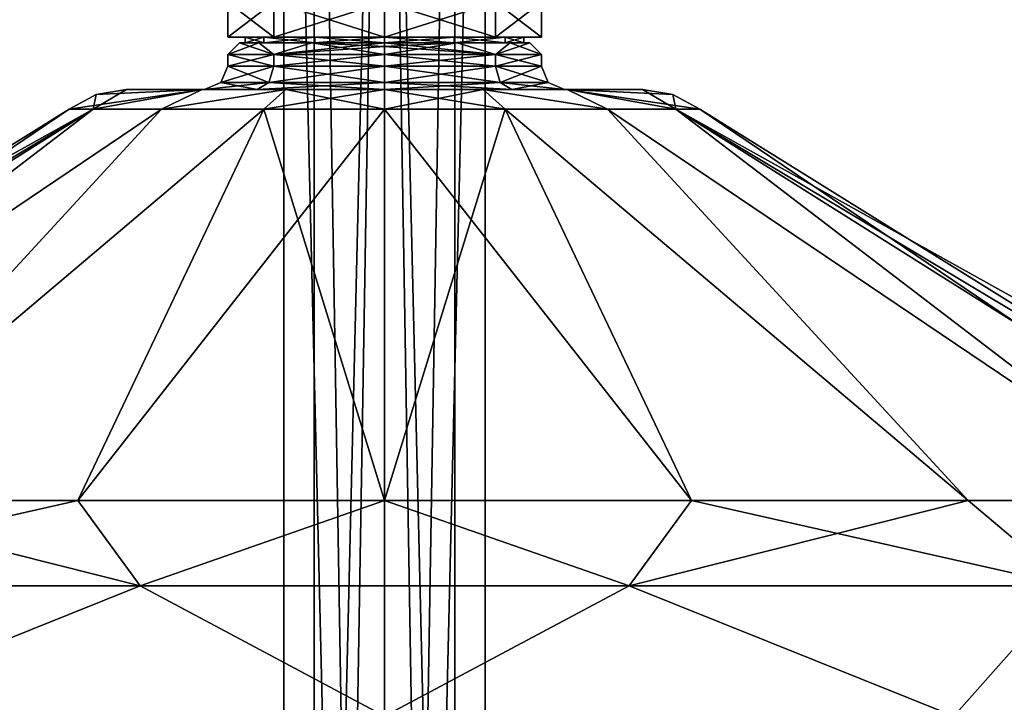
# Model space of a CAD drawing. Header units: millimetres. Extents: x -112 to 112, y -106 to 1587.
# Tile 150 of 158: x -31 to 53, y 1409 to 1468. Entities that reach past the tile are written whole.
import ezdxf

# ---------------------------------------------------------------- set-up
doc = ezdxf.new("R2010")
doc.units = ezdxf.units.MM
doc.header["$LTSCALE"] = 65.185185
for name, color, linetype in [('1321', 7, 'CONTINUOUS'), ('1322', 7, 'CONTINUOUS'), ('1323', 7, 'CONTINUOUS'), ('1324', 7, 'CONTINUOUS'), ('1346', 7, 'CONTINUOUS'), ('1358', 7, 'CONTINUOUS'), ('1359', 7, 'CONTINUOUS'), ('1368', 7, 'CONTINUOUS'), ('1369', 7, 'CONTINUOUS'), ('1373', 7, 'CONTINUOUS'), ('1375', 7, 'CONTINUOUS'), ('1389', 7, 'CONTINUOUS'), ('1390', 7, 'CONTINUOUS'), ('1759', 7, 'CONTINUOUS'), ('1760', 7, 'CONTINUOUS'), ('1761', 7, 'CONTINUOUS'), ('1762', 7, 'CONTINUOUS'), ('1763', 7, 'CONTINUOUS'), ('1764', 7, 'CONTINUOUS'), ('1765', 7, 'CONTINUOUS'), ('1766', 7, 'CONTINUOUS'), ('1767', 7, 'CONTINUOUS'), ('1768', 7, 'CONTINUOUS')]:
    doc.layers.add(name, color=color, linetype=linetype)

msp = doc.modelspace()

# ---------------------------------------------------------------- linework, layer by layer
at = {"layer": '1321', "linetype": 'CONTINUOUS'}
for points in [[(0, 1185.2, -10), (-8.66, 1185.2, -5), (0, 1547.2, -10), (0, 1185.2, -10)], [(-8.66, 1185.2, -5), (-8.66, 1185.2, 5), (-8.66, 1547.2, -5), (-8.66, 1185.2, -5)], [(0, 1547.2, -10), (-8.66, 1185.2, -5), (-8.66, 1547.2, -5), (0, 1547.2, -10)], [(-8.66, 1185.2, 5), (0, 1185.2, 10), (-8.66, 1547.2, 5), (-8.66, 1185.2, 5)], [(-8.66, 1547.2, -5), (-8.66, 1185.2, 5), (-8.66, 1547.2, 5), (-8.66, 1547.2, -5)], [(-8.66, 1547.2, 5), (0, 1185.2, 10), (0, 1547.2, 10), (-8.66, 1547.2, 5)]]:
    msp.add_3dface(points, dxfattribs=at)
at = {"layer": '1322', "linetype": 'CONTINUOUS'}
for points in [[(8.66, 1185.2, -5), (0, 1185.2, -10), (8.66, 1547.2, -5), (8.66, 1185.2, -5)], [(0, 1185.2, -10), (0, 1547.2, -10), (8.66, 1547.2, -5), (0, 1185.2, -10)], [(0, 1185.2, 10), (8.66, 1185.2, 5), (0, 1547.2, 10), (0, 1185.2, 10)], [(0, 1547.2, 10), (8.66, 1185.2, 5), (8.66, 1547.2, 5), (0, 1547.2, 10)], [(8.66, 1185.2, 5), (8.66, 1185.2, -5), (8.66, 1547.2, 5), (8.66, 1185.2, 5)], [(8.66, 1547.2, 5), (8.66, 1185.2, -5), (8.66, 1547.2, -5), (8.66, 1547.2, 5)]]:
    msp.add_3dface(points, dxfattribs=at)
at = {"layer": '1323', "linetype": 'CONTINUOUS'}
for points in [[(0, 1185.2, -7), (6.062, 1185.2, -3.5), (0, 1547.2, -7), (0, 1185.2, -7)], [(0, 1547.2, -7), (6.062, 1185.2, -3.5), (6.062, 1547.2, -3.5), (0, 1547.2, -7)], [(6.062, 1185.2, 3.5), (0, 1185.2, 7), (6.062, 1547.2, 3.5), (6.062, 1185.2, 3.5)], [(6.062, 1547.2, 3.5), (0, 1185.2, 7), (0, 1547.2, 7), (6.062, 1547.2, 3.5)], [(6.062, 1185.2, -3.5), (6.062, 1185.2, 3.5), (6.062, 1547.2, -3.5), (6.062, 1185.2, -3.5)], [(6.062, 1547.2, -3.5), (6.062, 1185.2, 3.5), (6.062, 1547.2, 3.5), (6.062, 1547.2, -3.5)]]:
    msp.add_3dface(points, dxfattribs=at)
at = {"layer": '1324', "linetype": 'CONTINUOUS'}
for points in [[(-6.062, 1185.2, -3.5), (0, 1185.2, -7), (-6.062, 1547.2, -3.5), (-6.062, 1185.2, -3.5)], [(0, 1185.2, -7), (0, 1547.2, -7), (-6.062, 1547.2, -3.5), (0, 1185.2, -7)], [(0, 1185.2, 7), (-6.062, 1185.2, 3.5), (0, 1547.2, 7), (0, 1185.2, 7)], [(-6.062, 1185.2, 3.5), (-6.062, 1185.2, -3.5), (-6.062, 1547.2, 3.5), (-6.062, 1185.2, 3.5)], [(0, 1547.2, 7), (-6.062, 1185.2, 3.5), (-6.062, 1547.2, 3.5), (0, 1547.2, 7)], [(-6.062, 1547.2, 3.5), (-6.062, 1185.2, -3.5), (-6.062, 1547.2, -3.5), (-6.062, 1547.2, 3.5)]]:
    msp.add_3dface(points, dxfattribs=at)
at = {"layer": '1346', "linetype": 'CONTINUOUS'}
for points in [[(-22.216, 1462.2, 300), (-15.71, 1462.2, 315.708), (-15.71, 1462.2, 284.292), (-22.216, 1462.2, 300)], [(-15.71, 1462.2, 315.708), (-8.503, 1462.2, 320.524), (-15.5, 1462.2, 300), (-15.71, 1462.2, 315.708)], [(-15.71, 1462.2, 284.292), (-15.71, 1462.2, 315.708), (-15.5, 1462.2, 300), (-15.71, 1462.2, 284.292)], [(-8.503, 1462.2, 279.476), (-15.71, 1462.2, 284.292), (-10.959, 1462.2, 289.038), (-8.503, 1462.2, 279.476)], [(-10.959, 1462.2, 289.038), (-15.71, 1462.2, 284.292), (-15.5, 1462.2, 300), (-10.959, 1462.2, 289.038)], [(-15.5, 1462.2, 300), (-8.503, 1462.2, 320.524), (-10.959, 1462.2, 310.962), (-15.5, 1462.2, 300)], [(-8.503, 1462.2, 320.524), (0, 1462.2, 322.216), (-10.959, 1462.2, 310.962), (-8.503, 1462.2, 320.524)], [(-10.959, 1462.2, 310.962), (0, 1462.2, 322.216), (0, 1462.2, 315.5), (-10.959, 1462.2, 310.962)], [(0, 1462.2, 284.5), (-8.503, 1462.2, 279.476), (-10.959, 1462.2, 289.038), (0, 1462.2, 284.5)], [(0, 1462.2, 277.784), (-8.503, 1462.2, 279.476), (0, 1462.2, 284.5), (0, 1462.2, 277.784)], [(0, 1462.2, 322.216), (8.503, 1462.2, 320.524), (0, 1462.2, 315.5), (0, 1462.2, 322.216)], [(0, 1462.2, 315.5), (8.503, 1462.2, 320.524), (10.959, 1462.2, 310.962), (0, 1462.2, 315.5)], [(8.503, 1462.2, 279.476), (0, 1462.2, 277.784), (10.959, 1462.2, 289.038), (8.503, 1462.2, 279.476)], [(0, 1462.2, 277.784), (0, 1462.2, 284.5), (10.959, 1462.2, 289.038), (0, 1462.2, 277.784)], [(8.503, 1462.2, 320.524), (15.71, 1462.2, 315.708), (10.959, 1462.2, 310.962), (8.503, 1462.2, 320.524)], [(15.71, 1462.2, 284.292), (8.503, 1462.2, 279.476), (15.5, 1462.2, 300), (15.71, 1462.2, 284.292)], [(15.5, 1462.2, 300), (8.503, 1462.2, 279.476), (10.959, 1462.2, 289.038), (15.5, 1462.2, 300)], [(10.959, 1462.2, 310.962), (15.71, 1462.2, 315.708), (15.5, 1462.2, 300), (10.959, 1462.2, 310.962)], [(15.71, 1462.2, 315.708), (15.71, 1462.2, 284.292), (15.5, 1462.2, 300), (15.71, 1462.2, 315.708)], [(15.71, 1462.2, 315.708), (22.216, 1462.2, 300), (15.71, 1462.2, 284.292), (15.71, 1462.2, 315.708)]]:
    msp.add_3dface(points, dxfattribs=at)
at = {"layer": '1358', "linetype": 'CONTINUOUS'}
for points in [[(-81.285, 1426.843, 326.411), (-69.145, 1426.843, 350.237), (-25.081, 1460.5, 310.389), (-81.285, 1426.843, 326.411)], [(-55.121, 1441.616, 300), (-81.285, 1426.843, 326.411), (-27.147, 1460.5, 300), (-55.121, 1441.616, 300)], [(-27.147, 1460.5, 300), (-81.285, 1426.843, 326.411), (-25.081, 1460.5, 310.389), (-27.147, 1460.5, 300)], [(-69.145, 1426.843, 350.237), (-50.237, 1426.843, 369.145), (-19.196, 1460.5, 319.196), (-69.145, 1426.843, 350.237)], [(-25.081, 1460.5, 310.389), (-69.145, 1426.843, 350.237), (-19.196, 1460.5, 319.196), (-25.081, 1460.5, 310.389)], [(-50.237, 1426.843, 369.145), (-26.411, 1426.843, 381.285), (-10.389, 1460.5, 325.081), (-50.237, 1426.843, 369.145)], [(-19.196, 1460.5, 319.196), (-50.237, 1426.843, 369.145), (-10.389, 1460.5, 325.081), (-19.196, 1460.5, 319.196)], [(-26.411, 1426.843, 381.285), (0, 1426.843, 385.468), (-10.389, 1460.5, 325.081), (-26.411, 1426.843, 381.285)], [(-10.389, 1460.5, 325.081), (0, 1426.843, 385.468), (0, 1460.5, 327.147), (-10.389, 1460.5, 325.081)], [(0, 1426.843, 385.468), (26.411, 1426.843, 381.285), (0, 1460.5, 327.147), (0, 1426.843, 385.468)], [(0, 1460.5, 327.147), (26.411, 1426.843, 381.285), (10.389, 1460.5, 325.081), (0, 1460.5, 327.147)], [(26.411, 1426.843, 381.285), (50.237, 1426.843, 369.145), (10.389, 1460.5, 325.081), (26.411, 1426.843, 381.285)], [(10.389, 1460.5, 325.081), (50.237, 1426.843, 369.145), (19.196, 1460.5, 319.196), (10.389, 1460.5, 325.081)], [(50.237, 1426.843, 369.145), (69.145, 1426.843, 350.237), (19.196, 1460.5, 319.196), (50.237, 1426.843, 369.145)], [(19.196, 1460.5, 319.196), (69.145, 1426.843, 350.237), (25.081, 1460.5, 310.389), (19.196, 1460.5, 319.196)], [(55.121, 1441.616, 300), (27.147, 1460.5, 300), (25.081, 1460.5, 310.389), (55.121, 1441.616, 300)], [(85.468, 1426.843, 300), (55.121, 1441.616, 300), (25.081, 1460.5, 310.389), (85.468, 1426.843, 300)], [(81.285, 1426.843, 326.411), (85.468, 1426.843, 300), (25.081, 1460.5, 310.389), (81.285, 1426.843, 326.411)], [(69.145, 1426.843, 350.237), (81.285, 1426.843, 326.411), (25.081, 1460.5, 310.389), (69.145, 1426.843, 350.237)]]:
    msp.add_3dface(points, dxfattribs=at)
at = {"layer": '1359', "linetype": 'CONTINUOUS'}
for points in [[(-85.468, 1426.843, 300), (-55.121, 1441.616, 300), (-25.081, 1460.5, 289.611), (-85.468, 1426.843, 300)], [(-81.285, 1426.843, 273.589), (-85.468, 1426.843, 300), (-25.081, 1460.5, 289.611), (-81.285, 1426.843, 273.589)], [(-69.145, 1426.843, 249.763), (-81.285, 1426.843, 273.589), (-25.081, 1460.5, 289.611), (-69.145, 1426.843, 249.763)], [(-50.237, 1426.843, 230.855), (-69.145, 1426.843, 249.763), (-19.196, 1460.5, 280.804), (-50.237, 1426.843, 230.855)], [(-19.196, 1460.5, 280.804), (-69.145, 1426.843, 249.763), (-25.081, 1460.5, 289.611), (-19.196, 1460.5, 280.804)], [(-55.121, 1441.616, 300), (-27.147, 1460.5, 300), (-25.081, 1460.5, 289.611), (-55.121, 1441.616, 300)], [(-26.411, 1426.843, 218.715), (-50.237, 1426.843, 230.855), (-10.389, 1460.5, 274.919), (-26.411, 1426.843, 218.715)], [(-10.389, 1460.5, 274.919), (-50.237, 1426.843, 230.855), (-19.196, 1460.5, 280.804), (-10.389, 1460.5, 274.919)], [(0, 1426.843, 214.532), (-26.411, 1426.843, 218.715), (0, 1460.5, 272.853), (0, 1426.843, 214.532)], [(0, 1460.5, 272.853), (-26.411, 1426.843, 218.715), (-10.389, 1460.5, 274.919), (0, 1460.5, 272.853)], [(26.411, 1426.843, 218.715), (0, 1426.843, 214.532), (10.389, 1460.5, 274.919), (26.411, 1426.843, 218.715)], [(10.389, 1460.5, 274.919), (0, 1426.843, 214.532), (0, 1460.5, 272.853), (10.389, 1460.5, 274.919)], [(50.237, 1426.843, 230.855), (26.411, 1426.843, 218.715), (10.389, 1460.5, 274.919), (50.237, 1426.843, 230.855)], [(19.196, 1460.5, 280.804), (50.237, 1426.843, 230.855), (10.389, 1460.5, 274.919), (19.196, 1460.5, 280.804)], [(69.145, 1426.843, 249.763), (50.237, 1426.843, 230.855), (19.196, 1460.5, 280.804), (69.145, 1426.843, 249.763)], [(25.081, 1460.5, 289.611), (69.145, 1426.843, 249.763), (19.196, 1460.5, 280.804), (25.081, 1460.5, 289.611)], [(27.147, 1460.5, 300), (81.285, 1426.843, 273.589), (25.081, 1460.5, 289.611), (27.147, 1460.5, 300)], [(81.285, 1426.843, 273.589), (69.145, 1426.843, 249.763), (25.081, 1460.5, 289.611), (81.285, 1426.843, 273.589)], [(27.147, 1460.5, 300), (55.121, 1441.616, 300), (81.285, 1426.843, 273.589), (27.147, 1460.5, 300)]]:
    msp.add_3dface(points, dxfattribs=at)
at = {"layer": '1368', "linetype": 'CONTINUOUS'}
for points in [[(-27.147, 1460.5, 300), (-15.71, 1462.2, 284.292), (-25.081, 1460.5, 289.611), (-27.147, 1460.5, 300)], [(-15.71, 1462.2, 284.292), (-27.147, 1460.5, 300), (-24.824, 1461.763, 300), (-15.71, 1462.2, 284.292)], [(-15.71, 1462.2, 284.292), (-19.196, 1460.5, 280.804), (-25.081, 1460.5, 289.611), (-15.71, 1462.2, 284.292)], [(-22.216, 1462.2, 300), (-15.71, 1462.2, 284.292), (-24.824, 1461.763, 300), (-22.216, 1462.2, 300)], [(-15.71, 1462.2, 284.292), (-8.503, 1462.2, 279.476), (-19.196, 1460.5, 280.804), (-15.71, 1462.2, 284.292)], [(-8.503, 1462.2, 279.476), (-10.389, 1460.5, 274.919), (-19.196, 1460.5, 280.804), (-8.503, 1462.2, 279.476)], [(-8.503, 1462.2, 279.476), (0, 1462.2, 277.784), (-10.389, 1460.5, 274.919), (-8.503, 1462.2, 279.476)], [(0, 1462.2, 277.784), (0, 1460.5, 272.853), (-10.389, 1460.5, 274.919), (0, 1462.2, 277.784)], [(0, 1462.2, 277.784), (8.503, 1462.2, 279.476), (0, 1460.5, 272.853), (0, 1462.2, 277.784)], [(8.503, 1462.2, 279.476), (10.389, 1460.5, 274.919), (0, 1460.5, 272.853), (8.503, 1462.2, 279.476)], [(8.503, 1462.2, 279.476), (15.71, 1462.2, 284.292), (19.196, 1460.5, 280.804), (8.503, 1462.2, 279.476)], [(8.503, 1462.2, 279.476), (19.196, 1460.5, 280.804), (10.389, 1460.5, 274.919), (8.503, 1462.2, 279.476)], [(15.71, 1462.2, 284.292), (22.216, 1462.2, 300), (25.081, 1460.5, 289.611), (15.71, 1462.2, 284.292)], [(15.71, 1462.2, 284.292), (25.081, 1460.5, 289.611), (19.196, 1460.5, 280.804), (15.71, 1462.2, 284.292)], [(25.081, 1460.5, 289.611), (22.216, 1462.2, 300), (24.824, 1461.763, 300), (25.081, 1460.5, 289.611)], [(27.147, 1460.5, 300), (25.081, 1460.5, 289.611), (24.824, 1461.763, 300), (27.147, 1460.5, 300)]]:
    msp.add_3dface(points, dxfattribs=at)
at = {"layer": '1369', "linetype": 'CONTINUOUS'}
for points in [[(-27.147, 1460.5, 300), (-25.081, 1460.5, 310.389), (-24.824, 1461.763, 300), (-27.147, 1460.5, 300)], [(-15.71, 1462.2, 315.708), (-22.216, 1462.2, 300), (-25.081, 1460.5, 310.389), (-15.71, 1462.2, 315.708)], [(-15.71, 1462.2, 315.708), (-25.081, 1460.5, 310.389), (-19.196, 1460.5, 319.196), (-15.71, 1462.2, 315.708)], [(-25.081, 1460.5, 310.389), (-22.216, 1462.2, 300), (-24.824, 1461.763, 300), (-25.081, 1460.5, 310.389)], [(-8.503, 1462.2, 320.524), (-15.71, 1462.2, 315.708), (-19.196, 1460.5, 319.196), (-8.503, 1462.2, 320.524)], [(-8.503, 1462.2, 320.524), (-19.196, 1460.5, 319.196), (-10.389, 1460.5, 325.081), (-8.503, 1462.2, 320.524)], [(-8.503, 1462.2, 320.524), (-10.389, 1460.5, 325.081), (0, 1460.5, 327.147), (-8.503, 1462.2, 320.524)], [(0, 1462.2, 322.216), (-8.503, 1462.2, 320.524), (0, 1460.5, 327.147), (0, 1462.2, 322.216)], [(8.503, 1462.2, 320.524), (0, 1462.2, 322.216), (10.389, 1460.5, 325.081), (8.503, 1462.2, 320.524)], [(0, 1462.2, 322.216), (0, 1460.5, 327.147), (10.389, 1460.5, 325.081), (0, 1462.2, 322.216)], [(15.71, 1462.2, 315.708), (8.503, 1462.2, 320.524), (19.196, 1460.5, 319.196), (15.71, 1462.2, 315.708)], [(8.503, 1462.2, 320.524), (10.389, 1460.5, 325.081), (19.196, 1460.5, 319.196), (8.503, 1462.2, 320.524)], [(22.216, 1462.2, 300), (15.71, 1462.2, 315.708), (24.824, 1461.763, 300), (22.216, 1462.2, 300)], [(27.147, 1460.5, 300), (15.71, 1462.2, 315.708), (25.081, 1460.5, 310.389), (27.147, 1460.5, 300)], [(15.71, 1462.2, 315.708), (27.147, 1460.5, 300), (24.824, 1461.763, 300), (15.71, 1462.2, 315.708)], [(15.71, 1462.2, 315.708), (19.196, 1460.5, 319.196), (25.081, 1460.5, 310.389), (15.71, 1462.2, 315.708)]]:
    msp.add_3dface(points, dxfattribs=at)
at = {"layer": '1373', "linetype": 'CONTINUOUS'}
for points in [[(0, 1464.2, 286.5), (0, 1465.2, 286.5), (9.546, 1465.2, 290.454), (0, 1464.2, 286.5)], [(9.546, 1464.2, 290.454), (0, 1464.2, 286.5), (9.546, 1465.2, 290.454), (9.546, 1464.2, 290.454)], [(0, 1464.2, 313.5), (9.546, 1464.2, 309.546), (0, 1465.2, 313.5), (0, 1464.2, 313.5)], [(0, 1465.2, 313.5), (9.546, 1464.2, 309.546), (9.546, 1465.2, 309.546), (0, 1465.2, 313.5)], [(13.5, 1464.2, 300), (9.546, 1464.2, 290.454), (13.5, 1465.2, 300), (13.5, 1464.2, 300)], [(13.5, 1465.2, 300), (9.546, 1464.2, 290.454), (9.546, 1465.2, 290.454), (13.5, 1465.2, 300)], [(9.546, 1464.2, 309.546), (13.5, 1464.2, 300), (9.546, 1465.2, 309.546), (9.546, 1464.2, 309.546)], [(9.546, 1465.2, 309.546), (13.5, 1464.2, 300), (13.5, 1465.2, 300), (9.546, 1465.2, 309.546)]]:
    msp.add_3dface(points, dxfattribs=at)
at = {"layer": '1375', "linetype": 'CONTINUOUS'}
for points in [[(-13.5, 1464.2, 300), (-9.546, 1464.2, 309.546), (-13.5, 1465.2, 300), (-13.5, 1464.2, 300)], [(-13.5, 1465.2, 300), (-9.546, 1464.2, 309.546), (-9.546, 1465.2, 309.546), (-13.5, 1465.2, 300)], [(-9.546, 1464.2, 290.454), (-13.5, 1464.2, 300), (-9.546, 1465.2, 290.454), (-9.546, 1464.2, 290.454)], [(-9.546, 1465.2, 290.454), (-13.5, 1464.2, 300), (-13.5, 1465.2, 300), (-9.546, 1465.2, 290.454)], [(0, 1465.2, 286.5), (0, 1464.2, 286.5), (-9.546, 1464.2, 290.454), (0, 1465.2, 286.5)], [(0, 1465.2, 286.5), (-9.546, 1464.2, 290.454), (-9.546, 1465.2, 290.454), (0, 1465.2, 286.5)], [(0, 1464.2, 313.5), (0, 1465.2, 313.5), (-9.546, 1465.2, 309.546), (0, 1464.2, 313.5)], [(-9.546, 1464.2, 309.546), (0, 1464.2, 313.5), (-9.546, 1465.2, 309.546), (-9.546, 1464.2, 309.546)]]:
    msp.add_3dface(points, dxfattribs=at)
at = {"layer": '1389', "linetype": 'CONTINUOUS'}
for points in [[(-50.237, 1426.843, 369.145), (-58.966, 1419.484, 373.94), (-21.045, 1419.484, 392.202), (-50.237, 1426.843, 369.145)], [(-26.411, 1426.843, 381.285), (-50.237, 1426.843, 369.145), (-21.045, 1419.484, 392.202), (-26.411, 1426.843, 381.285)], [(0, 1426.843, 385.468), (-26.411, 1426.843, 381.285), (-21.045, 1419.484, 392.202), (0, 1426.843, 385.468)], [(0, 1426.843, 385.468), (-21.045, 1419.484, 392.202), (21.045, 1419.484, 392.202), (0, 1426.843, 385.468)], [(26.411, 1426.843, 381.285), (0, 1426.843, 385.468), (21.045, 1419.484, 392.202), (26.411, 1426.843, 381.285)], [(26.411, 1426.843, 381.285), (21.045, 1419.484, 392.202), (58.966, 1419.484, 373.94), (26.411, 1426.843, 381.285)], [(50.237, 1426.843, 369.145), (26.411, 1426.843, 381.285), (58.966, 1419.484, 373.94), (50.237, 1426.843, 369.145)], [(69.145, 1426.843, 350.237), (50.237, 1426.843, 369.145), (58.966, 1419.484, 373.94), (69.145, 1426.843, 350.237)], [(-58.966, 1419.484, 373.94), (-49, 1408.29, 384.87), (-21.045, 1419.484, 392.202), (-58.966, 1419.484, 373.94)], [(-49, 1408.29, 384.87), (0, 1408.29, 398), (-21.045, 1419.484, 392.202), (-49, 1408.29, 384.87)], [(-21.045, 1419.484, 392.202), (0, 1408.29, 398), (21.045, 1419.484, 392.202), (-21.045, 1419.484, 392.202)], [(0, 1408.29, 398), (49, 1408.29, 384.87), (21.045, 1419.484, 392.202), (0, 1408.29, 398)], [(21.045, 1419.484, 392.202), (49, 1408.29, 384.87), (58.966, 1419.484, 373.94), (21.045, 1419.484, 392.202)], [(49, 1408.29, 384.87), (84.87, 1408.29, 349), (58.966, 1419.484, 373.94), (49, 1408.29, 384.87)]]:
    msp.add_3dface(points, dxfattribs=at)
at = {"layer": '1390', "linetype": 'CONTINUOUS'}
for points in [[(-50.237, 1426.843, 230.855), (-26.411, 1426.843, 218.715), (-58.966, 1419.484, 226.06), (-50.237, 1426.843, 230.855)], [(-26.411, 1426.843, 218.715), (-21.045, 1419.484, 207.798), (-58.966, 1419.484, 226.06), (-26.411, 1426.843, 218.715)], [(-26.411, 1426.843, 218.715), (0, 1426.843, 214.532), (-21.045, 1419.484, 207.798), (-26.411, 1426.843, 218.715)], [(0, 1426.843, 214.532), (21.045, 1419.484, 207.798), (-21.045, 1419.484, 207.798), (0, 1426.843, 214.532)], [(0, 1426.843, 214.532), (26.411, 1426.843, 218.715), (21.045, 1419.484, 207.798), (0, 1426.843, 214.532)], [(26.411, 1426.843, 218.715), (50.237, 1426.843, 230.855), (21.045, 1419.484, 207.798), (26.411, 1426.843, 218.715)], [(50.237, 1426.843, 230.855), (58.966, 1419.484, 226.06), (21.045, 1419.484, 207.798), (50.237, 1426.843, 230.855)], [(50.237, 1426.843, 230.855), (69.145, 1426.843, 249.763), (58.966, 1419.484, 226.06), (50.237, 1426.843, 230.855)], [(-21.045, 1419.484, 207.798), (-49, 1408.29, 215.13), (-58.966, 1419.484, 226.06), (-21.045, 1419.484, 207.798)], [(0, 1408.29, 202), (-49, 1408.29, 215.13), (-21.045, 1419.484, 207.798), (0, 1408.29, 202)], [(21.045, 1419.484, 207.798), (0, 1408.29, 202), (-21.045, 1419.484, 207.798), (21.045, 1419.484, 207.798)], [(49, 1408.29, 215.13), (0, 1408.29, 202), (21.045, 1419.484, 207.798), (49, 1408.29, 215.13)], [(58.966, 1419.484, 226.06), (49, 1408.29, 215.13), (21.045, 1419.484, 207.798), (58.966, 1419.484, 226.06)], [(84.87, 1408.29, 251), (49, 1408.29, 215.13), (58.966, 1419.484, 226.06), (84.87, 1408.29, 251)]]:
    msp.add_3dface(points, dxfattribs=at)
at = {"layer": '1759', "linetype": 'CONTINUOUS'}
for points in [[(9.546, 1469.7, 309.546), (0, 1469.7, 313.5), (9.546, 1466.7, 309.546), (9.546, 1469.7, 309.546)], [(9.546, 1466.7, 309.546), (0, 1469.7, 313.5), (0, 1466.7, 313.5), (9.546, 1466.7, 309.546)], [(0, 1469.7, 286.5), (9.546, 1469.7, 290.454), (0, 1466.7, 286.5), (0, 1469.7, 286.5)], [(0, 1466.7, 286.5), (9.546, 1469.7, 290.454), (9.546, 1466.7, 290.454), (0, 1466.7, 286.5)], [(9.546, 1469.7, 290.454), (13.5, 1469.7, 300), (9.546, 1466.7, 290.454), (9.546, 1469.7, 290.454)], [(13.5, 1469.7, 300), (9.546, 1469.7, 309.546), (13.5, 1466.7, 300), (13.5, 1469.7, 300)], [(9.546, 1466.7, 290.454), (13.5, 1469.7, 300), (13.5, 1466.7, 300), (9.546, 1466.7, 290.454)], [(13.5, 1466.7, 300), (9.546, 1469.7, 309.546), (9.546, 1466.7, 309.546), (13.5, 1466.7, 300)]]:
    msp.add_3dface(points, dxfattribs=at)
at = {"layer": '1760', "linetype": 'CONTINUOUS'}
for points in [[(-13.5, 1466.7, 300), (-9.546, 1466.7, 290.454), (-12, 1466.7, 300), (-13.5, 1466.7, 300)], [(-9.546, 1466.7, 309.546), (-13.5, 1466.7, 300), (-10.392, 1466.7, 306), (-9.546, 1466.7, 309.546)], [(-10.392, 1466.7, 306), (-13.5, 1466.7, 300), (-12, 1466.7, 300), (-10.392, 1466.7, 306)], [(-12, 1466.7, 300), (-9.546, 1466.7, 290.454), (-10.392, 1466.7, 294), (-12, 1466.7, 300)], [(-10.392, 1466.7, 294), (-9.546, 1466.7, 290.454), (-6, 1466.7, 289.608), (-10.392, 1466.7, 294)], [(-6, 1466.7, 310.392), (-9.546, 1466.7, 309.546), (-10.392, 1466.7, 306), (-6, 1466.7, 310.392)], [(-9.546, 1466.7, 290.454), (0, 1466.7, 286.5), (-6, 1466.7, 289.608), (-9.546, 1466.7, 290.454)], [(0, 1466.7, 313.5), (-9.546, 1466.7, 309.546), (0, 1466.7, 312), (0, 1466.7, 313.5)], [(0, 1466.7, 312), (-9.546, 1466.7, 309.546), (-6, 1466.7, 310.392), (0, 1466.7, 312)], [(-6, 1466.7, 289.608), (0, 1466.7, 286.5), (0, 1466.7, 288), (-6, 1466.7, 289.608)], [(0, 1466.7, 286.5), (9.546, 1466.7, 290.454), (0, 1466.7, 288), (0, 1466.7, 286.5)], [(0, 1466.7, 288), (9.546, 1466.7, 290.454), (6, 1466.7, 289.608), (0, 1466.7, 288)], [(9.546, 1466.7, 309.546), (0, 1466.7, 313.5), (6, 1466.7, 310.392), (9.546, 1466.7, 309.546)], [(0, 1466.7, 313.5), (0, 1466.7, 312), (6, 1466.7, 310.392), (0, 1466.7, 313.5)], [(6, 1466.7, 289.608), (9.546, 1466.7, 290.454), (10.392, 1466.7, 294), (6, 1466.7, 289.608)], [(10.392, 1466.7, 306), (9.546, 1466.7, 309.546), (6, 1466.7, 310.392), (10.392, 1466.7, 306)], [(9.546, 1466.7, 290.454), (13.5, 1466.7, 300), (10.392, 1466.7, 294), (9.546, 1466.7, 290.454)], [(13.5, 1466.7, 300), (9.546, 1466.7, 309.546), (12, 1466.7, 300), (13.5, 1466.7, 300)], [(12, 1466.7, 300), (9.546, 1466.7, 309.546), (10.392, 1466.7, 306), (12, 1466.7, 300)], [(10.392, 1466.7, 294), (13.5, 1466.7, 300), (12, 1466.7, 300), (10.392, 1466.7, 294)]]:
    msp.add_3dface(points, dxfattribs=at)
at = {"layer": '1761', "linetype": 'CONTINUOUS'}
for points in [[(6, 1466.7, 310.392), (0, 1466.7, 312), (6, 1466.2, 310.392), (6, 1466.7, 310.392)], [(6, 1466.2, 310.392), (0, 1466.7, 312), (0, 1466.2, 312), (6, 1466.2, 310.392)], [(0, 1466.7, 288), (6, 1466.7, 289.608), (0, 1466.2, 288), (0, 1466.7, 288)], [(0, 1466.2, 288), (6, 1466.7, 289.608), (6, 1466.2, 289.608), (0, 1466.2, 288)], [(6, 1466.7, 289.608), (10.392, 1466.7, 294), (6, 1466.2, 289.608), (6, 1466.7, 289.608)], [(6, 1466.2, 289.608), (10.392, 1466.7, 294), (10.392, 1466.2, 294), (6, 1466.2, 289.608)], [(10.392, 1466.7, 306), (6, 1466.7, 310.392), (10.392, 1466.2, 306), (10.392, 1466.7, 306)], [(10.392, 1466.2, 306), (6, 1466.7, 310.392), (6, 1466.2, 310.392), (10.392, 1466.2, 306)], [(10.392, 1466.7, 294), (12, 1466.7, 300), (10.392, 1466.2, 294), (10.392, 1466.7, 294)], [(12, 1466.7, 300), (10.392, 1466.7, 306), (12, 1466.2, 300), (12, 1466.7, 300)], [(10.392, 1466.2, 294), (12, 1466.7, 300), (12, 1466.2, 300), (10.392, 1466.2, 294)], [(12, 1466.2, 300), (10.392, 1466.7, 306), (10.392, 1466.2, 306), (12, 1466.2, 300)]]:
    msp.add_3dface(points, dxfattribs=at)
at = {"layer": '1762', "linetype": 'CONTINUOUS'}
for points in [[(-12.5, 1466.2, 300), (-10.825, 1466.2, 306.251), (-12, 1466.2, 300), (-12.5, 1466.2, 300)], [(-10.825, 1466.2, 293.749), (-12.5, 1466.2, 300), (-12, 1466.2, 300), (-10.825, 1466.2, 293.749)], [(-10.392, 1466.2, 294), (-10.825, 1466.2, 293.749), (-12, 1466.2, 300), (-10.392, 1466.2, 294)], [(-12, 1466.2, 300), (-10.825, 1466.2, 306.251), (-10.392, 1466.2, 306), (-12, 1466.2, 300)], [(-6.248, 1466.2, 289.174), (-10.825, 1466.2, 293.749), (-10.392, 1466.2, 294), (-6.248, 1466.2, 289.174)], [(-10.825, 1466.2, 306.251), (-6.248, 1466.2, 310.826), (-10.392, 1466.2, 306), (-10.825, 1466.2, 306.251)], [(-10.392, 1466.2, 306), (-6.248, 1466.2, 310.826), (-6, 1466.2, 310.392), (-10.392, 1466.2, 306)], [(-6, 1466.2, 289.608), (-6.248, 1466.2, 289.174), (-10.392, 1466.2, 294), (-6, 1466.2, 289.608)], [(-6.248, 1466.2, 310.826), (0, 1466.2, 312.5), (-6, 1466.2, 310.392), (-6.248, 1466.2, 310.826)], [(-6.248, 1466.2, 289.174), (0, 1466.2, 288), (0, 1466.2, 287.5), (-6.248, 1466.2, 289.174)], [(0, 1466.2, 288), (-6.248, 1466.2, 289.174), (-6, 1466.2, 289.608), (0, 1466.2, 288)], [(0, 1466.2, 312.5), (0, 1466.2, 312), (-6, 1466.2, 310.392), (0, 1466.2, 312.5)], [(6, 1466.2, 310.392), (0, 1466.2, 312), (6.248, 1466.2, 310.826), (6, 1466.2, 310.392)], [(0, 1466.2, 312), (0, 1466.2, 312.5), (6.248, 1466.2, 310.826), (0, 1466.2, 312)], [(0, 1466.2, 288), (6, 1466.2, 289.608), (0, 1466.2, 287.5), (0, 1466.2, 288)], [(0, 1466.2, 287.5), (6, 1466.2, 289.608), (6.248, 1466.2, 289.174), (0, 1466.2, 287.5)], [(6, 1466.2, 289.608), (10.392, 1466.2, 294), (6.248, 1466.2, 289.174), (6, 1466.2, 289.608)], [(10.392, 1466.2, 306), (6, 1466.2, 310.392), (6.248, 1466.2, 310.826), (10.392, 1466.2, 306)], [(10.825, 1466.2, 306.251), (10.392, 1466.2, 306), (6.248, 1466.2, 310.826), (10.825, 1466.2, 306.251)], [(6.248, 1466.2, 289.174), (10.392, 1466.2, 294), (10.825, 1466.2, 293.749), (6.248, 1466.2, 289.174)], [(10.392, 1466.2, 294), (12, 1466.2, 300), (10.825, 1466.2, 293.749), (10.392, 1466.2, 294)], [(12, 1466.2, 300), (10.392, 1466.2, 306), (10.825, 1466.2, 306.251), (12, 1466.2, 300)], [(10.825, 1466.2, 293.749), (12, 1466.2, 300), (12.5, 1466.2, 300), (10.825, 1466.2, 293.749)], [(12.5, 1466.2, 300), (12, 1466.2, 300), (10.825, 1466.2, 306.251), (12.5, 1466.2, 300)]]:
    msp.add_3dface(points, dxfattribs=at)
at = {"layer": '1763', "linetype": 'CONTINUOUS'}
for points in [[(-9.546, 1469.7, 309.546), (-13.5, 1469.7, 300), (-9.546, 1466.7, 309.546), (-9.546, 1469.7, 309.546)], [(-13.5, 1469.7, 300), (-9.546, 1469.7, 290.454), (-13.5, 1466.7, 300), (-13.5, 1469.7, 300)], [(-13.5, 1469.7, 300), (-13.5, 1466.7, 300), (-9.546, 1466.7, 309.546), (-13.5, 1469.7, 300)], [(-9.546, 1469.7, 290.454), (-9.546, 1466.7, 290.454), (-13.5, 1466.7, 300), (-9.546, 1469.7, 290.454)], [(0, 1469.7, 313.5), (-9.546, 1469.7, 309.546), (0, 1466.7, 313.5), (0, 1469.7, 313.5)], [(0, 1466.7, 313.5), (-9.546, 1469.7, 309.546), (-9.546, 1466.7, 309.546), (0, 1466.7, 313.5)], [(-9.546, 1469.7, 290.454), (0, 1469.7, 286.5), (-9.546, 1466.7, 290.454), (-9.546, 1469.7, 290.454)], [(0, 1469.7, 286.5), (0, 1466.7, 286.5), (-9.546, 1466.7, 290.454), (0, 1469.7, 286.5)]]:
    msp.add_3dface(points, dxfattribs=at)
at = {"layer": '1764', "linetype": 'CONTINUOUS'}
for points in [[(-10.392, 1466.7, 306), (-12, 1466.7, 300), (-10.392, 1466.2, 306), (-10.392, 1466.7, 306)], [(-12, 1466.7, 300), (-10.392, 1466.7, 294), (-12, 1466.2, 300), (-12, 1466.7, 300)], [(-12, 1466.7, 300), (-12, 1466.2, 300), (-10.392, 1466.2, 306), (-12, 1466.7, 300)], [(-10.392, 1466.7, 294), (-10.392, 1466.2, 294), (-12, 1466.2, 300), (-10.392, 1466.7, 294)], [(-6, 1466.7, 310.392), (-10.392, 1466.7, 306), (-6, 1466.2, 310.392), (-6, 1466.7, 310.392)], [(-10.392, 1466.7, 306), (-10.392, 1466.2, 306), (-6, 1466.2, 310.392), (-10.392, 1466.7, 306)], [(-10.392, 1466.7, 294), (-6, 1466.7, 289.608), (-10.392, 1466.2, 294), (-10.392, 1466.7, 294)], [(-6, 1466.7, 289.608), (-6, 1466.2, 289.608), (-10.392, 1466.2, 294), (-6, 1466.7, 289.608)], [(0, 1466.7, 312), (-6, 1466.7, 310.392), (0, 1466.2, 312), (0, 1466.7, 312)], [(0, 1466.2, 312), (-6, 1466.7, 310.392), (-6, 1466.2, 310.392), (0, 1466.2, 312)], [(-6, 1466.7, 289.608), (0, 1466.7, 288), (-6, 1466.2, 289.608), (-6, 1466.7, 289.608)], [(0, 1466.7, 288), (0, 1466.2, 288), (-6, 1466.2, 289.608), (0, 1466.7, 288)]]:
    msp.add_3dface(points, dxfattribs=at)
at = {"layer": '1765', "linetype": 'CONTINUOUS'}
for points in [[(0, 1464.2, 286.5), (9.546, 1464.2, 290.454), (0, 1462.786, 285.914), (0, 1464.2, 286.5)], [(9.546, 1464.2, 290.454), (9.96, 1462.786, 290.04), (0, 1462.786, 285.914), (9.546, 1464.2, 290.454)], [(9.546, 1464.2, 309.546), (0, 1464.2, 313.5), (9.96, 1462.786, 309.96), (9.546, 1464.2, 309.546)], [(0, 1464.2, 313.5), (0, 1462.786, 314.086), (9.96, 1462.786, 309.96), (0, 1464.2, 313.5)], [(9.546, 1464.2, 290.454), (13.5, 1464.2, 300), (9.96, 1462.786, 290.04), (9.546, 1464.2, 290.454)], [(13.5, 1464.2, 300), (9.546, 1464.2, 309.546), (14.086, 1462.786, 300), (13.5, 1464.2, 300)], [(9.546, 1464.2, 309.546), (9.96, 1462.786, 309.96), (14.086, 1462.786, 300), (9.546, 1464.2, 309.546)], [(13.5, 1464.2, 300), (14.086, 1462.786, 300), (9.96, 1462.786, 290.04), (13.5, 1464.2, 300)], [(10.959, 1462.2, 289.038), (0, 1462.2, 284.5), (9.96, 1462.786, 290.04), (10.959, 1462.2, 289.038)], [(9.96, 1462.786, 290.04), (0, 1462.2, 284.5), (0, 1462.786, 285.914), (9.96, 1462.786, 290.04)], [(0, 1462.2, 315.5), (10.959, 1462.2, 310.962), (0, 1462.786, 314.086), (0, 1462.2, 315.5)], [(0, 1462.786, 314.086), (10.959, 1462.2, 310.962), (9.96, 1462.786, 309.96), (0, 1462.786, 314.086)], [(10.959, 1462.2, 310.962), (15.5, 1462.2, 300), (9.96, 1462.786, 309.96), (10.959, 1462.2, 310.962)], [(9.96, 1462.786, 309.96), (15.5, 1462.2, 300), (14.086, 1462.786, 300), (9.96, 1462.786, 309.96)], [(14.086, 1462.786, 300), (10.959, 1462.2, 289.038), (9.96, 1462.786, 290.04), (14.086, 1462.786, 300)], [(15.5, 1462.2, 300), (10.959, 1462.2, 289.038), (14.086, 1462.786, 300), (15.5, 1462.2, 300)]]:
    msp.add_3dface(points, dxfattribs=at)
at = {"layer": '1766', "linetype": 'CONTINUOUS'}
for points in [[(-13.5, 1464.2, 300), (-9.546, 1464.2, 290.454), (-14.086, 1462.786, 300), (-13.5, 1464.2, 300)], [(-13.5, 1464.2, 300), (-14.086, 1462.786, 300), (-9.96, 1462.786, 309.96), (-13.5, 1464.2, 300)], [(-9.546, 1464.2, 290.454), (-9.96, 1462.786, 290.04), (-14.086, 1462.786, 300), (-9.546, 1464.2, 290.454)], [(-9.546, 1464.2, 309.546), (-13.5, 1464.2, 300), (-9.96, 1462.786, 309.96), (-9.546, 1464.2, 309.546)], [(-9.546, 1464.2, 290.454), (0, 1464.2, 286.5), (-9.96, 1462.786, 290.04), (-9.546, 1464.2, 290.454)], [(0, 1464.2, 286.5), (0, 1462.786, 285.914), (-9.96, 1462.786, 290.04), (0, 1464.2, 286.5)], [(0, 1462.786, 314.086), (-9.546, 1464.2, 309.546), (-9.96, 1462.786, 309.96), (0, 1462.786, 314.086)], [(0, 1464.2, 313.5), (-9.546, 1464.2, 309.546), (0, 1462.786, 314.086), (0, 1464.2, 313.5)], [(-10.959, 1462.2, 289.038), (-15.5, 1462.2, 300), (-9.96, 1462.786, 290.04), (-10.959, 1462.2, 289.038)], [(-15.5, 1462.2, 300), (-10.959, 1462.2, 310.962), (-14.086, 1462.786, 300), (-15.5, 1462.2, 300)], [(-9.96, 1462.786, 290.04), (-15.5, 1462.2, 300), (-14.086, 1462.786, 300), (-9.96, 1462.786, 290.04)], [(-14.086, 1462.786, 300), (-10.959, 1462.2, 310.962), (-9.96, 1462.786, 309.96), (-14.086, 1462.786, 300)], [(0, 1462.2, 284.5), (-10.959, 1462.2, 289.038), (0, 1462.786, 285.914), (0, 1462.2, 284.5)], [(0, 1462.786, 285.914), (-10.959, 1462.2, 289.038), (-9.96, 1462.786, 290.04), (0, 1462.786, 285.914)], [(-10.959, 1462.2, 310.962), (0, 1462.2, 315.5), (-9.96, 1462.786, 309.96), (-10.959, 1462.2, 310.962)], [(0, 1462.2, 315.5), (0, 1462.786, 314.086), (-9.96, 1462.786, 309.96), (0, 1462.2, 315.5)]]:
    msp.add_3dface(points, dxfattribs=at)
at = {"layer": '1767', "linetype": 'CONTINUOUS'}
for points in [[(0, 1466.2, 287.5), (6.248, 1466.2, 289.174), (0, 1465.907, 286.793), (0, 1466.2, 287.5)], [(9.546, 1465.2, 290.454), (0, 1465.2, 286.5), (6.248, 1466.2, 289.174), (9.546, 1465.2, 290.454)], [(6.248, 1466.2, 289.174), (0, 1465.2, 286.5), (0, 1465.907, 286.793), (6.248, 1466.2, 289.174)], [(0, 1466.2, 312.5), (9.546, 1465.2, 309.546), (6.248, 1466.2, 310.826), (0, 1466.2, 312.5)], [(9.546, 1465.2, 309.546), (0, 1466.2, 312.5), (0, 1465.907, 313.207), (9.546, 1465.2, 309.546)], [(0, 1465.2, 313.5), (9.546, 1465.2, 309.546), (0, 1465.907, 313.207), (0, 1465.2, 313.5)], [(9.546, 1465.2, 309.546), (10.825, 1466.2, 306.251), (6.248, 1466.2, 310.826), (9.546, 1465.2, 309.546)], [(9.546, 1465.2, 290.454), (6.248, 1466.2, 289.174), (10.825, 1466.2, 293.749), (9.546, 1465.2, 290.454)], [(9.546, 1465.2, 309.546), (13.5, 1465.2, 300), (10.825, 1466.2, 306.251), (9.546, 1465.2, 309.546)], [(13.5, 1465.2, 300), (9.546, 1465.2, 290.454), (12.5, 1466.2, 300), (13.5, 1465.2, 300)], [(9.546, 1465.2, 290.454), (10.825, 1466.2, 293.749), (12.5, 1466.2, 300), (9.546, 1465.2, 290.454)], [(13.5, 1465.2, 300), (12.5, 1466.2, 300), (10.825, 1466.2, 306.251), (13.5, 1465.2, 300)]]:
    msp.add_3dface(points, dxfattribs=at)
at = {"layer": '1768', "linetype": 'CONTINUOUS'}
for points in [[(-9.546, 1465.2, 290.454), (-13.5, 1465.2, 300), (-10.825, 1466.2, 293.749), (-9.546, 1465.2, 290.454)], [(-13.5, 1465.2, 300), (-9.546, 1465.2, 309.546), (-12.5, 1466.2, 300), (-13.5, 1465.2, 300)], [(-13.5, 1465.2, 300), (-12.5, 1466.2, 300), (-10.825, 1466.2, 293.749), (-13.5, 1465.2, 300)], [(-9.546, 1465.2, 309.546), (-10.825, 1466.2, 306.251), (-12.5, 1466.2, 300), (-9.546, 1465.2, 309.546)], [(-9.546, 1465.2, 290.454), (-10.825, 1466.2, 293.749), (-6.248, 1466.2, 289.174), (-9.546, 1465.2, 290.454)], [(-9.546, 1465.2, 309.546), (-6.248, 1466.2, 310.826), (-10.825, 1466.2, 306.251), (-9.546, 1465.2, 309.546)], [(-9.546, 1465.2, 309.546), (0, 1465.2, 313.5), (-6.248, 1466.2, 310.826), (-9.546, 1465.2, 309.546)], [(-9.546, 1465.2, 290.454), (-6.248, 1466.2, 289.174), (0, 1466.2, 287.5), (-9.546, 1465.2, 290.454)], [(-9.546, 1465.2, 290.454), (0, 1466.2, 287.5), (0, 1465.907, 286.793), (-9.546, 1465.2, 290.454)], [(0, 1465.2, 286.5), (-9.546, 1465.2, 290.454), (0, 1465.907, 286.793), (0, 1465.2, 286.5)], [(0, 1466.2, 312.5), (-6.248, 1466.2, 310.826), (0, 1465.907, 313.207), (0, 1466.2, 312.5)], [(-6.248, 1466.2, 310.826), (0, 1465.2, 313.5), (0, 1465.907, 313.207), (-6.248, 1466.2, 310.826)]]:
    msp.add_3dface(points, dxfattribs=at)

doc.saveas('drawing.dxf')
